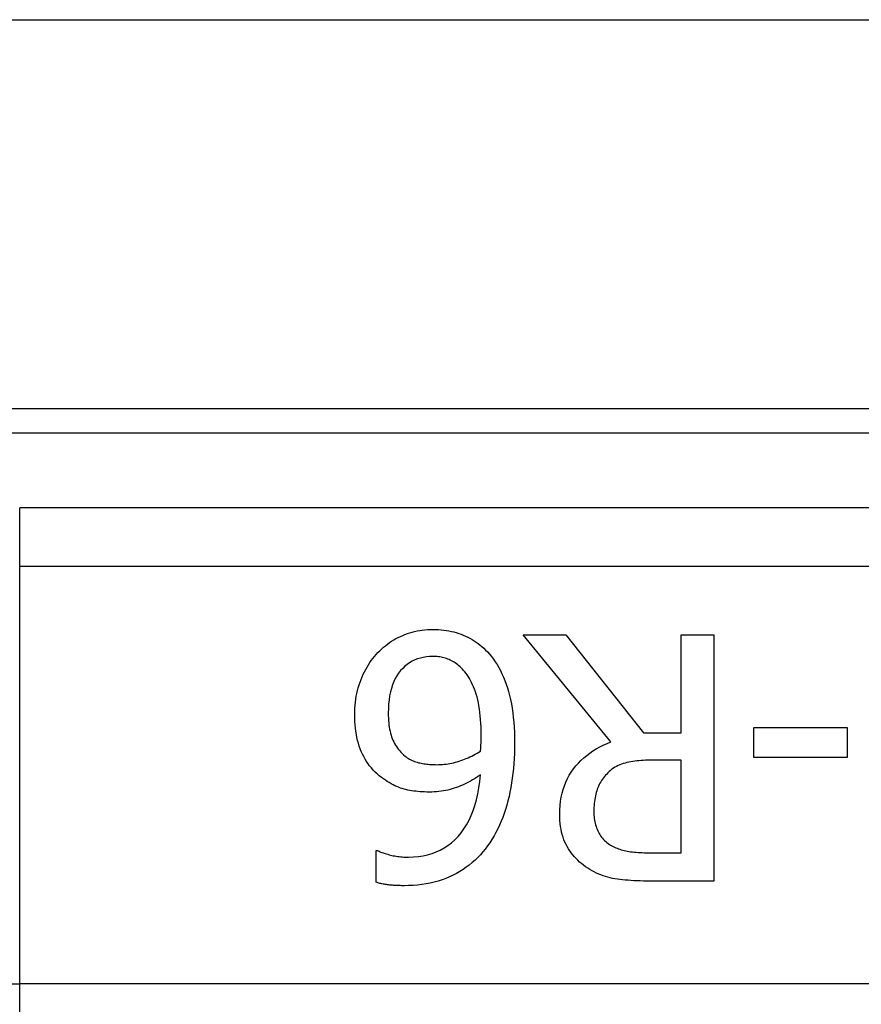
# Model space of a CAD drawing. Header units: inches. Extents: x 19 to 626, y 56 to 294.
# Tile 114 of 256: x 88.212 to 88.615, y 161.581 to 162.053. Entities that reach past the tile are written whole.
import ezdxf

# ---------------------------------------------------------------- set-up
doc = ezdxf.new("R2010")
doc.units = ezdxf.units.IN
doc.header["$MEASUREMENT"] = 0
doc.layers.add('Visible Edges(ANSI)', color=7, linetype='Continuous', lineweight=25)
doc.layers.add('Visible Tangent Edges(ANSI)', color=7, linetype='Continuous', lineweight=25)

msp = doc.modelspace()

# ---------------------------------------------------------------- linework, layer by layer
at = {"layer": 'Visible Edges(ANSI)'}
for p, q in [((85.64344, 162.05342), (149.57944, 162.05342)), ((89.93389, 161.86693), (87.98599, 161.86693)), ((88.49511, 161.70726), (88.45309, 161.75866)), ((88.45309, 161.75866), (88.47347, 161.75866)), ((88.47347, 161.75866), (88.5108, 161.71167)), ((88.5288, 161.71167), (88.5288, 161.75866)), ((88.5288, 161.75866), (88.54449, 161.75866)), ((88.54449, 161.75866), (88.54449, 161.64055)), ((88.5108, 161.71167), (88.5288, 161.71167)), ((88.56354, 161.6998), (88.56354, 161.71415)), ((88.56354, 161.71415), (88.60824, 161.71415)), ((88.60824, 161.71415), (88.60824, 161.6998)), ((88.5288, 161.69855), (88.51501, 161.69855)), ((88.5288, 161.65414), (88.5288, 161.69855)), ((88.60824, 161.6998), (88.56354, 161.6998)), ((88.38264, 161.63998), (88.38264, 161.65519)), ((88.38264, 161.65519), (88.38331, 161.65519)), ((88.5132, 161.65414), (88.5288, 161.65414)), ((88.54449, 161.64055), (88.51406, 161.64055))]:
    msp.add_line(p, q, dxfattribs=at)
at = {"layer": 'Visible Edges(ANSI)', "flags": 128}
for points in [[(88.3835, 161.75005), (88.38439, 161.75094), (88.3853, 161.75179), (88.38622, 161.75261), (88.38716, 161.75339), (88.38812, 161.75414), (88.3891, 161.75484), (88.3901, 161.75552), (88.39112, 161.75615), (88.39215, 161.75675), (88.39321, 161.75731), (88.39428, 161.75784), (88.39537, 161.75833), (88.39648, 161.75878), (88.39761, 161.75919), (88.39876, 161.75956), (88.39992, 161.75989), (88.40111, 161.76019), (88.40231, 161.76044), (88.40353, 161.76066), (88.40477, 161.76084), (88.40603, 161.76097), (88.40731, 161.76107), (88.40861, 161.76113), (88.40992, 161.76115)], [(88.40992, 161.76115), (88.41124, 161.76113), (88.41253, 161.76107), (88.41381, 161.76098), (88.41506, 161.76085), (88.4163, 161.76068), (88.41752, 161.76048), (88.41872, 161.76024), (88.4199, 161.75996), (88.42106, 161.75964), (88.4222, 161.75929), (88.42332, 161.7589), (88.42442, 161.75847), (88.4255, 161.758), (88.42656, 161.7575), (88.4276, 161.75696), (88.42862, 161.75638), (88.42961, 161.75577), (88.43058, 161.75512), (88.43153, 161.75443), (88.43246, 161.7537), (88.43337, 161.75294), (88.43425, 161.75214), (88.43511, 161.7513), (88.43595, 161.75043)], [(88.3724, 161.72038), (88.37242, 161.72188), (88.37249, 161.72337), (88.37259, 161.72484), (88.37274, 161.72628), (88.37292, 161.72771), (88.37316, 161.72912), (88.37343, 161.73051), (88.37374, 161.73188), (88.3741, 161.73323), (88.3745, 161.73457), (88.37493, 161.73588), (88.37542, 161.73717), (88.37593, 161.73844), (88.37648, 161.73967), (88.37705, 161.74087), (88.37765, 161.74203), (88.37829, 161.74315), (88.37895, 161.74424), (88.37963, 161.7453), (88.38035, 161.74632), (88.3811, 161.7473), (88.38187, 161.74825), (88.38267, 161.74917), (88.3835, 161.75005)], [(88.43595, 161.75043), (88.43696, 161.74933), (88.43792, 161.74817), (88.43885, 161.74695), (88.43974, 161.74567), (88.44059, 161.74433), (88.44141, 161.74293), (88.44219, 161.74147), (88.44293, 161.73994), (88.44364, 161.73836), (88.4443, 161.73672), (88.44493, 161.73501), (88.44553, 161.73325), (88.44608, 161.73142), (88.44658, 161.72952), (88.44703, 161.72756), (88.44744, 161.72552), (88.4478, 161.72342), (88.44811, 161.72125), (88.44837, 161.71901), (88.44859, 161.7167), (88.44876, 161.71432), (88.44888, 161.71188), (88.44895, 161.70937), (88.44897, 161.70678)], [(88.40983, 161.74823), (88.40826, 161.74818), (88.40674, 161.74804), (88.40527, 161.7478), (88.40385, 161.74747), (88.40249, 161.74705), (88.40118, 161.74653), (88.39991, 161.74592), (88.3987, 161.74521), (88.39754, 161.74441), (88.39643, 161.74351), (88.39537, 161.74252), (88.39437, 161.74143), (88.39343, 161.74025), (88.39257, 161.73898), (88.39179, 161.73761), (88.3911, 161.73615), (88.39048, 161.73459), (88.38995, 161.73294), (88.3895, 161.73119), (88.38914, 161.72935), (88.38885, 161.72742), (88.38864, 161.72539), (88.38852, 161.72326), (88.38848, 161.72105)], [(88.42457, 161.74153), (88.424, 161.74213), (88.42344, 161.74271), (88.42287, 161.74325), (88.4223, 161.74377), (88.42172, 161.74425), (88.42114, 161.7447), (88.42056, 161.74512), (88.41997, 161.74551), (88.41938, 161.74586), (88.41878, 161.74619), (88.41818, 161.74648), (88.41758, 161.74674), (88.41697, 161.74698), (88.41635, 161.7472), (88.41573, 161.74739), (88.4151, 161.74757), (88.41446, 161.74772), (88.41382, 161.74786), (88.41317, 161.74797), (88.41252, 161.74806), (88.41185, 161.74814), (88.41118, 161.74819), (88.41051, 161.74822), (88.40983, 161.74823)], [(88.43299, 161.71033), (88.43297, 161.71233), (88.43292, 161.71428), (88.43284, 161.71616), (88.43272, 161.71797), (88.43257, 161.71971), (88.43239, 161.72139), (88.43217, 161.72301), (88.43192, 161.72455), (88.43164, 161.72604), (88.43133, 161.72745), (88.43098, 161.72881), (88.4306, 161.73009), (88.43019, 161.73132), (88.42976, 161.7325), (88.42932, 161.73362), (88.42886, 161.7347), (88.42838, 161.73573), (88.42789, 161.73671), (88.42738, 161.73763), (88.42685, 161.73851), (88.42631, 161.73934), (88.42574, 161.74012), (88.42516, 161.74085), (88.42457, 161.74153)], [(88.38848, 161.72105), (88.38849, 161.71985), (88.38853, 161.71869), (88.3886, 161.71755), (88.38869, 161.71646), (88.38881, 161.71539), (88.38896, 161.71436), (88.38913, 161.71336), (88.38933, 161.71239), (88.38956, 161.71145), (88.38981, 161.71055), (88.39009, 161.70968), (88.3904, 161.70884), (88.39073, 161.70803), (88.3911, 161.70724), (88.3915, 161.70647), (88.39193, 161.70572), (88.39239, 161.70499), (88.39288, 161.70428), (88.39341, 161.7036), (88.39397, 161.70293), (88.39456, 161.70228), (88.39518, 161.70166), (88.39584, 161.70105), (88.39652, 161.70047)], [(88.38523, 161.69023), (88.38417, 161.69106), (88.38315, 161.69193), (88.38218, 161.69283), (88.38126, 161.69378), (88.38038, 161.69476), (88.37956, 161.69578), (88.37877, 161.69683), (88.37804, 161.69793), (88.37735, 161.69906), (88.37671, 161.70022), (88.37611, 161.70143), (88.37556, 161.70267), (88.37506, 161.70395), (88.37459, 161.70526), (88.37418, 161.70661), (88.37381, 161.708), (88.37348, 161.70942), (88.37319, 161.71088), (88.37295, 161.71237), (88.37275, 161.7139), (88.3726, 161.71546), (88.37249, 161.71707), (88.37242, 161.7187), (88.3724, 161.72038)], [(88.4327, 161.70286), (88.43272, 161.70315), (88.43273, 161.70343), (88.43275, 161.70372), (88.43276, 161.704), (88.43278, 161.70428), (88.4328, 161.70456), (88.43281, 161.70484), (88.43283, 161.70511), (88.43284, 161.70539), (88.43286, 161.70566), (88.43288, 161.70594), (88.43289, 161.70621), (88.43291, 161.70649), (88.43292, 161.70678), (88.43293, 161.70708), (88.43295, 161.70739), (88.43296, 161.70772), (88.43296, 161.70805), (88.43297, 161.7084), (88.43298, 161.70876), (88.43298, 161.70914), (88.43299, 161.70952), (88.43299, 161.70992), (88.43299, 161.71033)], [(88.44897, 161.70678), (88.44895, 161.70424), (88.44888, 161.70173), (88.44877, 161.69927), (88.44862, 161.69685), (88.44842, 161.69447), (88.44818, 161.69213), (88.4479, 161.68983), (88.44757, 161.68758), (88.4472, 161.68537), (88.44678, 161.68319), (88.44632, 161.68107), (88.44581, 161.67898), (88.44526, 161.67694), (88.44466, 161.67494), (88.44402, 161.67298), (88.44332, 161.67107), (88.44258, 161.66921), (88.44179, 161.66739), (88.44096, 161.66561), (88.44007, 161.66388), (88.43914, 161.66219), (88.43816, 161.66055), (88.43713, 161.65895), (88.43605, 161.6574)], [(88.4706, 161.67261), (88.47065, 161.67474), (88.47079, 161.67681), (88.47102, 161.67881), (88.47134, 161.68077), (88.47175, 161.68266), (88.47225, 161.68449), (88.47285, 161.68627), (88.47354, 161.68799), (88.47432, 161.68965), (88.47519, 161.69126), (88.47615, 161.6928), (88.47721, 161.69429), (88.47834, 161.69572), (88.47954, 161.69709), (88.4808, 161.69839), (88.48213, 161.69963), (88.48353, 161.7008), (88.48498, 161.70191), (88.48651, 161.70296), (88.4881, 161.70395), (88.48975, 161.70487), (88.49147, 161.70573), (88.49326, 161.70653), (88.49511, 161.70726)], [(88.41164, 161.69635), (88.41257, 161.69636), (88.41348, 161.6964), (88.4144, 161.69646), (88.41531, 161.69654), (88.41621, 161.69664), (88.41711, 161.69677), (88.41801, 161.69692), (88.4189, 161.6971), (88.41978, 161.69729), (88.42066, 161.69751), (88.42154, 161.69776), (88.42241, 161.69803), (88.42328, 161.69832), (88.42415, 161.69863), (88.42501, 161.69896), (88.42587, 161.69931), (88.42673, 161.69968), (88.42759, 161.70007), (88.42845, 161.70049), (88.4293, 161.70092), (88.43016, 161.70137), (88.43101, 161.70185), (88.43185, 161.70234), (88.4327, 161.70286)], [(88.39652, 161.70047), (88.39705, 161.70006), (88.3976, 161.69968), (88.39815, 161.69933), (88.39871, 161.69899), (88.39929, 161.69868), (88.39987, 161.6984), (88.40047, 161.69813), (88.40107, 161.69789), (88.40169, 161.69768), (88.40232, 161.69748), (88.40296, 161.69731), (88.4036, 161.69716), (88.40426, 161.69703), (88.40492, 161.69692), (88.40558, 161.69681), (88.40624, 161.69671), (88.40691, 161.69663), (88.40758, 161.69655), (88.40825, 161.69649), (88.40892, 161.69644), (88.4096, 161.6964), (88.41028, 161.69637), (88.41096, 161.69636), (88.41164, 161.69635)], [(88.51501, 161.69855), (88.51389, 161.69854), (88.51279, 161.69852), (88.5117, 161.69848), (88.51064, 161.69842), (88.50959, 161.69835), (88.50857, 161.69825), (88.50756, 161.69815), (88.50657, 161.69802), (88.5056, 161.69788), (88.50465, 161.69772), (88.50372, 161.69755), (88.50281, 161.69736), (88.50192, 161.69714), (88.50105, 161.69689), (88.50021, 161.6966), (88.49939, 161.69628), (88.4986, 161.69592), (88.49782, 161.69553), (88.49707, 161.6951), (88.49634, 161.69463), (88.49564, 161.69413), (88.49496, 161.6936), (88.4943, 161.69303), (88.49367, 161.69243)], [(88.49367, 161.69243), (88.49311, 161.69188), (88.49257, 161.69131), (88.49206, 161.69072), (88.49158, 161.69011), (88.49111, 161.68948), (88.49068, 161.68884), (88.49027, 161.68817), (88.48988, 161.68749), (88.48952, 161.68679), (88.48919, 161.68607), (88.48888, 161.68533), (88.4886, 161.68458), (88.48834, 161.6838), (88.4881, 161.683), (88.48789, 161.68219), (88.48769, 161.68135), (88.48752, 161.68048), (88.48738, 161.6796), (88.48725, 161.6787), (88.48715, 161.67777), (88.48707, 161.67683), (88.48702, 161.67586), (88.48698, 161.67487), (88.48697, 161.67386)], [(88.4081, 161.68324), (88.40697, 161.68325), (88.40585, 161.68328), (88.40476, 161.68333), (88.4037, 161.68339), (88.40266, 161.68348), (88.40164, 161.68359), (88.40065, 161.68371), (88.39968, 161.68386), (88.39873, 161.68402), (88.39781, 161.6842), (88.39692, 161.6844), (88.39604, 161.68463), (88.39518, 161.68488), (88.39431, 161.68517), (88.39343, 161.6855), (88.39254, 161.68587), (88.39165, 161.68627), (88.39075, 161.68672), (88.38985, 161.68721), (88.38894, 161.68773), (88.38802, 161.6883), (88.3871, 161.6889), (88.38616, 161.68954), (88.38523, 161.69023)], [(88.39815, 161.65204), (88.40057, 161.65211), (88.4029, 161.65231), (88.40516, 161.65266), (88.40734, 161.65314), (88.40944, 161.65376), (88.41146, 161.65452), (88.41341, 161.65542), (88.41527, 161.65646), (88.41705, 161.65764), (88.41876, 161.65895), (88.42039, 161.6604), (88.42193, 161.66199), (88.42339, 161.66372), (88.42474, 161.66557), (88.426, 161.66757), (88.42715, 161.66969), (88.4282, 161.67195), (88.42915, 161.67434), (88.42999, 161.67686), (88.43074, 161.67952), (88.43138, 161.68231), (88.43192, 161.68523), (88.43236, 161.68828), (88.4327, 161.69147)], [(88.4327, 161.69147), (88.43176, 161.69083), (88.43081, 161.69021), (88.42986, 161.68962), (88.4289, 161.68905), (88.42794, 161.68851), (88.42698, 161.68799), (88.42601, 161.68749), (88.42504, 161.68702), (88.42407, 161.68658), (88.42309, 161.68616), (88.42211, 161.68576), (88.42112, 161.68539), (88.42012, 161.68505), (88.41911, 161.68473), (88.41808, 161.68445), (88.41704, 161.6842), (88.41597, 161.68397), (88.4149, 161.68378), (88.41381, 161.68361), (88.4127, 161.68348), (88.41157, 161.68337), (88.41043, 161.6833), (88.40927, 161.68325), (88.4081, 161.68324)], [(88.48697, 161.67386), (88.48698, 161.67301), (88.48702, 161.67217), (88.48708, 161.67135), (88.48717, 161.67055), (88.48729, 161.66976), (88.48742, 161.66899), (88.48759, 161.66824), (88.48778, 161.6675), (88.48799, 161.66678), (88.48823, 161.66608), (88.4885, 161.66539), (88.48879, 161.66472), (88.48911, 161.66407), (88.48945, 161.66343), (88.48982, 161.66282), (88.49022, 161.66222), (88.49065, 161.66165), (88.49111, 161.66109), (88.49159, 161.66056), (88.49211, 161.66004), (88.49265, 161.65954), (88.49322, 161.65906), (88.49381, 161.6586), (88.49444, 161.65816)], [(88.484, 161.64677), (88.48298, 161.64746), (88.482, 161.64817), (88.48106, 161.64892), (88.48015, 161.6497), (88.47928, 161.65051), (88.47844, 161.65135), (88.47764, 161.65223), (88.47688, 161.65313), (88.47615, 161.65407), (88.47546, 161.65503), (88.47481, 161.65603), (88.47419, 161.65706), (88.47362, 161.65813), (88.4731, 161.65923), (88.47262, 161.66038), (88.4722, 161.66158), (88.47182, 161.66281), (88.4715, 161.66408), (88.47123, 161.6654), (88.471, 161.66676), (88.47083, 161.66816), (88.4707, 161.6696), (88.47063, 161.67109), (88.4706, 161.67261)], [(88.38331, 161.65519), (88.38369, 161.655), (88.3841, 161.65482), (88.38453, 161.65463), (88.38498, 161.65444), (88.38546, 161.65426), (88.38597, 161.65408), (88.3865, 161.6539), (88.38706, 161.65373), (88.38764, 161.65355), (88.38824, 161.65338), (88.38888, 161.65321), (88.38953, 161.65304), (88.39021, 161.65288), (88.39089, 161.65273), (88.39158, 161.6526), (88.39228, 161.65248), (88.39298, 161.65238), (88.3937, 161.65229), (88.39442, 161.65221), (88.39515, 161.65215), (88.39589, 161.6521), (88.39663, 161.65206), (88.39739, 161.65204), (88.39815, 161.65204)], [(88.43605, 161.6574), (88.43496, 161.65592), (88.43381, 161.65451), (88.43261, 161.65315), (88.43136, 161.65184), (88.43006, 161.65059), (88.4287, 161.64939), (88.4273, 161.64825), (88.42584, 161.64717), (88.42433, 161.64613), (88.42277, 161.64516), (88.42116, 161.64424), (88.41949, 161.64337), (88.41778, 161.64257), (88.41602, 161.64184), (88.41422, 161.64118), (88.41238, 161.64058), (88.41049, 161.64006), (88.40856, 161.63961), (88.40658, 161.63922), (88.40456, 161.63891), (88.4025, 161.63866), (88.40039, 161.63849), (88.39824, 161.63838), (88.39604, 161.63835)], [(88.49444, 161.65816), (88.495, 161.6578), (88.49558, 161.65746), (88.49618, 161.65714), (88.49679, 161.65684), (88.49742, 161.65655), (88.49806, 161.65628), (88.49872, 161.65603), (88.49939, 161.6558), (88.50008, 161.65559), (88.50078, 161.65539), (88.5015, 161.65521), (88.50224, 161.65505), (88.50299, 161.65491), (88.50378, 161.65477), (88.50459, 161.65465), (88.50543, 161.65455), (88.5063, 161.65445), (88.5072, 161.65437), (88.50813, 161.6543), (88.50909, 161.65424), (88.51007, 161.6542), (88.51108, 161.65417), (88.51213, 161.65415), (88.5132, 161.65414)], [(88.51406, 161.64055), (88.51239, 161.64056), (88.51077, 161.64058), (88.50919, 161.64062), (88.50766, 161.64067), (88.50618, 161.64074), (88.50474, 161.64083), (88.50334, 161.64093), (88.502, 161.64104), (88.5007, 161.64117), (88.49944, 161.64131), (88.49823, 161.64148), (88.49707, 161.64165), (88.49593, 161.64185), (88.4948, 161.6421), (88.49369, 161.64238), (88.49257, 161.64271), (88.49147, 161.64308), (88.49038, 161.64348), (88.4893, 161.64393), (88.48822, 161.64442), (88.48715, 161.64494), (88.48609, 161.64551), (88.48504, 161.64612), (88.484, 161.64677)], [(88.39604, 161.63835), (88.39539, 161.63835), (88.39475, 161.63836), (88.39411, 161.63837), (88.39348, 161.63839), (88.39286, 161.63842), (88.39224, 161.63844), (88.39163, 161.63848), (88.39102, 161.63852), (88.39043, 161.63856), (88.38983, 161.63861), (88.38925, 161.63867), (88.38867, 161.63873), (88.3881, 161.6388), (88.38755, 161.63887), (88.387, 161.63895), (88.38647, 161.63904), (88.38595, 161.63913), (88.38544, 161.63923), (88.38495, 161.63934), (88.38446, 161.63946), (88.38399, 161.63958), (88.38353, 161.6397), (88.38308, 161.63984), (88.38264, 161.63998)]]:
    msp.add_lwpolyline(points, dxfattribs=at)
at = {"layer": 'Visible Tangent Edges(ANSI)'}
for p, q in [((88.03202, 161.8554), (89.88786, 161.8554)), ((88.21191, 161.79157), (88.21191, 161.8194)), ((89.70797, 161.8194), (88.21191, 161.8194)), ((88.21191, 161.79157), (89.70797, 161.79157)), ((88.21191, 161.59134), (88.21191, 161.79157)), ((87.78528, 161.59134), (88.21191, 161.59134)), ((89.70797, 161.59134), (88.21191, 161.59134)), ((88.21191, 161.57165), (88.21191, 161.59134))]:
    msp.add_line(p, q, dxfattribs=at)

doc.saveas('drawing.dxf')
